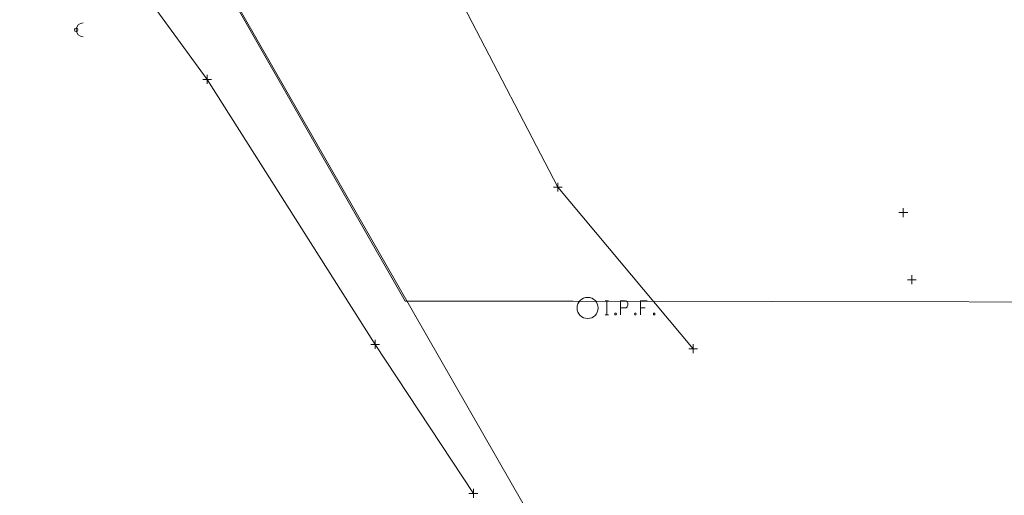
# Model space of a CAD drawing. Extents: x 128766 to 131418, y 268402 to 269681.
# Tile 7 of 14: x 129768 to 129880, y 268514 to 268568. Entities that reach past the tile are written whole.
import ezdxf

# ---------------------------------------------------------------- set-up
doc = ezdxf.new("R2010")
doc.units = 21
doc.header["$LTSCALE"] = 50
doc.header["$MEASUREMENT"] = 0
for name, color, linetype, lineweight, true_color in [('DV_X_Property_Line', 1, 'Continuous', 0, 0xff0000), ('SV_X_Mon_Cells_Found', 1, 'Continuous', 0, 0xff0000), ('SV_X_Shot_Marker', 2, 'Continuous', 0, 0xf0f000), ('SV_X_Top_of_Bank', 9, 'Continuous', 0, 0xc0c0c0)]:
    doc.layers.add(name, color=color, linetype=linetype, lineweight=lineweight, true_color=true_color)
doc.layers.add('UT_X_Misc_Cells', color=7, linetype='Continuous', lineweight=0)

msp = doc.modelspace()

# ---------------------------------------------------------------- linework, layer by layer
at = {"layer": 'DV_X_Property_Line'}
for points in [[(129704.33, 268724.21, 0), (129920.68, 268730.18, 0), (129921.36, 268535.47, 0), (129831.36, 268535.6, 0), (129812.25, 268535.63, 0), (129704.33, 268724.21, 0)], [(129532.97, 268719.7, 0), (129704.31, 268724.19, 0), (129835.41, 268495.6, 0), (129886.5, 268406.53, 0), (129682.84, 268402.79, 0), (129682.55, 268492.79, 0), (129532.97, 268719.7, 0)]]:
    msp.add_polyline3d(points, dxfattribs=at)
at = {"layer": 'SV_X_Mon_Cells_Found', "color": 7, "linetype": 'Continuous'}
for points in [[(129835, 268535.64, 938.18), (129835.35, 268535.64, 938.18)], [(129835.18, 268534.04, 938.18), (129835.18, 268535.64, 938.18)], [(129836.74, 268534.04, 938.18), (129836.74, 268535.64, 938.18), (129837.27, 268535.64, 938.18), (129837.33, 268535.63, 938.18), (129837.4, 268535.61, 938.18), (129837.44, 268535.58, 938.18), (129837.47, 268535.55, 938.18), (129837.51, 268535.49, 938.18), (129837.55, 268535.43, 938.18), (129837.57, 268535.33, 938.18), (129837.57, 268535.18, 938.18), (129837.56, 268535.13, 938.18), (129837.53, 268535.05, 938.18), (129837.49, 268534.96, 938.18), (129837.45, 268534.92, 938.18), (129837.41, 268534.9, 938.18), (129837.36, 268534.87, 938.18), (129837.27, 268534.86, 938.18), (129836.74, 268534.86, 938.18)], [(129839.75, 268535.64, 938.18), (129838.99, 268535.64, 938.18), (129838.99, 268534.04, 938.18)], [(129836.13, 268534.26, 938.18), (129836.19, 268534.26, 938.18), (129836.22, 268534.23, 938.18), (129836.26, 268534.18, 938.18), (129836.26, 268534.12, 938.18), (129836.22, 268534.07, 938.18), (129836.19, 268534.04, 938.18), (129836.13, 268534.04, 938.18), (129836.1, 268534.07, 938.18), (129836.07, 268534.12, 938.18), (129836.07, 268534.18, 938.18), (129836.1, 268534.23, 938.18), (129836.13, 268534.26, 938.18)], [(129838.38, 268534.26, 938.18), (129838.44, 268534.26, 938.18), (129838.47, 268534.23, 938.18), (129838.5, 268534.18, 938.18), (129838.5, 268534.12, 938.18), (129838.47, 268534.07, 938.18), (129838.44, 268534.04, 938.18), (129838.38, 268534.04, 938.18), (129838.35, 268534.07, 938.18), (129838.32, 268534.12, 938.18), (129838.32, 268534.18, 938.18), (129838.35, 268534.23, 938.18), (129838.38, 268534.26, 938.18)], [(129838.99, 268534.86, 938.18), (129839.53, 268534.86, 938.18)], [(129840.53, 268534.26, 938.18), (129840.59, 268534.26, 938.18), (129840.62, 268534.23, 938.18), (129840.65, 268534.18, 938.18), (129840.65, 268534.12, 938.18), (129840.62, 268534.07, 938.18), (129840.59, 268534.04, 938.18), (129840.53, 268534.04, 938.18), (129840.5, 268534.07, 938.18), (129840.47, 268534.12, 938.18), (129840.47, 268534.18, 938.18), (129840.5, 268534.23, 938.18), (129840.53, 268534.26, 938.18)], [(129835, 268534.04, 938.18), (129835.35, 268534.04, 938.18)]]:
    msp.add_polyline3d(points, dxfattribs=at)
at = {"layer": 'SV_X_Mon_Cells_Found', "color": 7, "linetype": 'Continuous', "lineweight": 0}
msp.add_circle((129832.99, 268534.84, 938.18), 1.2, dxfattribs=at)
at = {"layer": 'SV_X_Shot_Marker', "lineweight": 0}
for p, q in [((129789.72, 268561.33, 941.75), (129789.72, 268560.33, 941.75)), ((129789.22, 268560.83, 941.75), (129790.22, 268560.83, 941.75)), ((129829.61, 268549.07, 940.79), (129829.61, 268548.07, 940.79)), ((129829.11, 268548.57, 940.79), (129830.11, 268548.57, 940.79)), ((129868.39, 268545.68, 941.69), (129869.39, 268545.68, 941.69)), ((129868.89, 268546.18, 941.69), (129868.89, 268545.18, 941.69)), ((129869.85, 268538.55, 941.6), (129869.85, 268537.55, 941.6)), ((129869.35, 268538.05, 941.6), (129870.35, 268538.05, 941.6)), ((129808.33, 268530.7, 941.92), (129809.33, 268530.7, 941.92)), ((129808.83, 268531.2, 941.92), (129808.83, 268530.2, 941.92)), ((129845, 268530.71, 942.18), (129845, 268529.71, 942.18)), ((129844.5, 268530.21, 942.18), (129845.5, 268530.21, 942.18)), ((129820, 268514.26, 942.28), (129820, 268513.26, 942.28)), ((129819.5, 268513.76, 942.28), (129820.5, 268513.76, 942.28))]:
    msp.add_line(p, q, dxfattribs=at)
at = {"layer": 'SV_X_Shot_Marker'}
for p in [(129789.72, 268560.83, 941.75), (129829.61, 268548.57, 940.79), (129868.89, 268545.68, 941.69), (129869.85, 268538.05, 941.6), (129808.83, 268530.7, 941.92), (129845, 268530.21, 942.18), (129820, 268513.76, 942.28)]:
    msp.add_point(p, dxfattribs=at)
at = {"layer": 'SV_X_Top_of_Bank', "linetype": 'Continuous'}
msp.add_polyline3d([(129845, 268530.21, 942.18), (129829.61, 268548.57, 940.79), (129818.87, 268569.2, 941.66), (129807, 268588.91, 941.82), (129799.86, 268593.38, 941.4), (129780.88, 268587.69, 940.76), (129777.57, 268577.53, 941.86), (129789.72, 268560.83, 941.75), (129808.83, 268530.7, 941.92), (129820, 268513.76, 942.28)], dxfattribs=at)
at = {"layer": 'SV_X_Top_of_Bank'}
msp.add_polyline3d([(129845, 268530.21, 942.18), (129829.61, 268548.57, 940.79), (129818.87, 268569.2, 941.66), (129807, 268588.91, 941.82), (129799.86, 268593.38, 941.4), (129780.88, 268587.69, 940.76), (129777.57, 268577.53, 941.86), (129789.72, 268560.83, 941.75), (129808.83, 268530.7, 941.92), (129820, 268513.76, 942.28)], dxfattribs=at)
at = {"layer": 'UT_X_Misc_Cells', "color": 44, "linetype": 'Continuous', "lineweight": 0, "true_color": 0xa56100}
msp.add_circle((129774.84, 268566.46, 942.32), 0.2, dxfattribs=at)
msp.add_circle((129774.84, 268566.46, 942.32), 0.2, dxfattribs=at)
msp.add_arc((129775.64, 268566.46, 942.32), 0.8, 90, 270, dxfattribs=at)
msp.add_arc((129775.64, 268566.46, 942.32), 0.8, 90, 270, dxfattribs=at)

doc.saveas('drawing.dxf')
